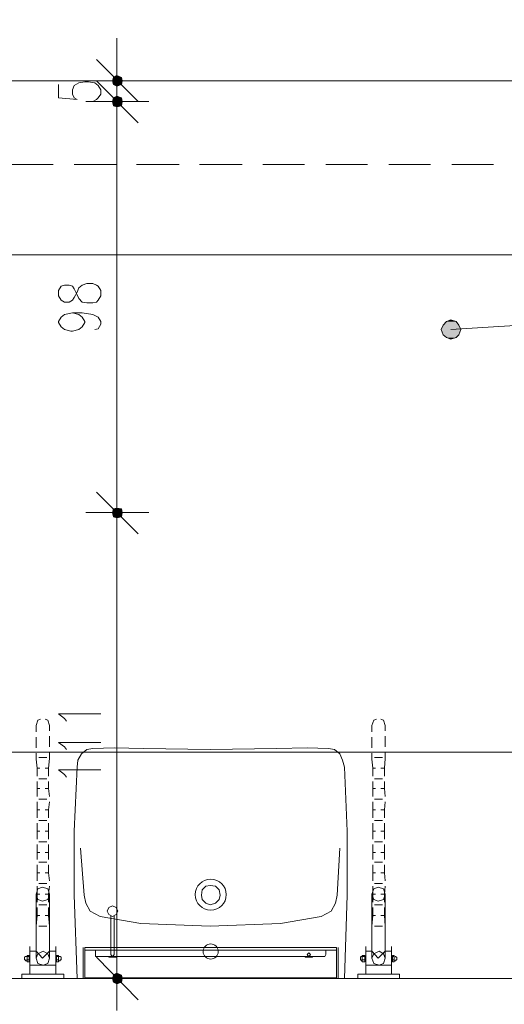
# Model space of a CAD drawing. Header units: millimetres. Extents: x -1096 to 3960, y -1899 to 666.
# Tile 62 of 75: x 3229 to 3345, y -732 to -497. Entities that reach past the tile are written whole.
import ezdxf

# ---------------------------------------------------------------- set-up
doc = ezdxf.new("R2010")
doc.units = ezdxf.units.MM
doc.layers.add('C00-00-00', color=7, linetype='Continuous')
doc.layers.add('C97-97-97', color=7, linetype='Continuous', true_color=0x979797)

msp = doc.modelspace()

# ---------------------------------------------------------------- hatches: boundary and pattern name
at = {"layer": 'C00-00-00'}
h = msp.add_hatch(color=256, dxfattribs=at)
h.dxf.hatch_style = 2
h.paths.add_polyline_path([(3251.404, -510.996), (3251.404, -512.687), (3251.191, -511.84)])
h = msp.add_hatch(color=256, dxfattribs=at)
h.dxf.hatch_style = 2
h.paths.add_polyline_path([(3252.248, -510.572), (3251.404, -510.996), (3251.404, -512.687)])
h = msp.add_hatch(color=256, dxfattribs=at)
h.dxf.hatch_style = 2
h.paths.add_polyline_path([(3252.248, -510.572), (3252.248, -513.111), (3251.404, -512.687)])
h = msp.add_hatch(color=256, dxfattribs=at)
h.dxf.hatch_style = 2
h.paths.add_polyline_path([(3253.309, -510.996), (3252.248, -510.572), (3252.248, -513.111)])
h = msp.add_hatch(color=256, dxfattribs=at)
h.dxf.hatch_style = 2
h.paths.add_polyline_path([(3253.309, -510.996), (3253.309, -512.687), (3252.248, -513.111)])
h = msp.add_hatch(color=256, dxfattribs=at)
h.dxf.hatch_style = 2
h.paths.add_polyline_path([(3253.519, -511.84), (3253.309, -510.996), (3253.309, -512.687)])
h = msp.add_hatch(color=256, dxfattribs=at)
h.dxf.hatch_style = 2
h.paths.add_polyline_path([(3251.191, -516.71), (3251.404, -517.767), (3251.404, -515.863)])
h = msp.add_hatch(color=256, dxfattribs=at)
h.dxf.hatch_style = 2
h.paths.add_polyline_path([(3251.191, -516.71), (3251.404, -517.767), (3251.404, -515.863)])
h = msp.add_hatch(color=256, dxfattribs=at)
h.dxf.hatch_style = 2
h.paths.add_polyline_path([(3251.404, -517.767), (3252.248, -517.981), (3252.248, -515.439)])
h = msp.add_hatch(color=256, dxfattribs=at)
h.dxf.hatch_style = 2
h.paths.add_polyline_path([(3251.404, -517.767), (3251.404, -515.863), (3252.248, -515.439)])
h = msp.add_hatch(color=256, dxfattribs=at)
h.dxf.hatch_style = 2
h.paths.add_polyline_path([(3251.404, -517.767), (3252.248, -517.981), (3252.248, -515.439)])
h = msp.add_hatch(color=256, dxfattribs=at)
h.dxf.hatch_style = 2
h.paths.add_polyline_path([(3251.404, -517.767), (3251.404, -515.863), (3252.248, -515.439)])
h = msp.add_hatch(color=256, dxfattribs=at)
h.dxf.hatch_style = 2
h.paths.add_polyline_path([(3252.248, -517.981), (3252.248, -515.439), (3253.309, -515.863)])
h = msp.add_hatch(color=256, dxfattribs=at)
h.dxf.hatch_style = 2
h.paths.add_polyline_path([(3252.248, -517.981), (3252.248, -515.439), (3253.309, -515.863)])
h = msp.add_hatch(color=256, dxfattribs=at)
h.dxf.hatch_style = 2
h.paths.add_polyline_path([(3252.248, -517.981), (3253.309, -517.767), (3253.309, -515.863)])
h = msp.add_hatch(color=256, dxfattribs=at)
h.dxf.hatch_style = 2
h.paths.add_polyline_path([(3252.248, -517.981), (3253.309, -517.767), (3253.309, -515.863)])
h = msp.add_hatch(color=256, dxfattribs=at)
h.dxf.hatch_style = 2
h.paths.add_polyline_path([(3253.309, -517.767), (3253.309, -515.863), (3253.519, -516.71)])
h = msp.add_hatch(color=256, dxfattribs=at)
h.dxf.hatch_style = 2
h.paths.add_polyline_path([(3253.309, -517.767), (3253.309, -515.863), (3253.519, -516.71)])
h = msp.add_hatch(color=256, dxfattribs=at)
h.dxf.hatch_style = 2
h.paths.add_polyline_path([(3329.935, -570.053), (3329.511, -571.111), (3334.168, -571.111)])
h = msp.add_hatch(color=256, dxfattribs=at)
h.dxf.hatch_style = 2
h.paths.add_polyline_path([(3330.782, -569.206), (3329.935, -570.053), (3333.744, -570.053)])
h = msp.add_hatch(color=256, dxfattribs=at)
h.dxf.hatch_style = 2
h.paths.add_polyline_path([(3329.935, -570.053), (3333.744, -570.053), (3334.168, -571.111)])
h = msp.add_hatch(color=256, dxfattribs=at)
h.dxf.hatch_style = 2
h.paths.add_polyline_path([(3331.839, -568.782), (3330.782, -569.206), (3333.11, -569.206)])
h = msp.add_hatch(color=256, dxfattribs=at)
h.dxf.hatch_style = 2
h.paths.add_polyline_path([(3330.782, -569.206), (3333.11, -569.206), (3333.744, -570.053)])
h = msp.add_hatch(color=256, dxfattribs=at)
h.dxf.hatch_style = 2
h.paths.add_polyline_path([(3329.511, -571.111), (3329.935, -572.382), (3333.744, -572.382)])
h = msp.add_hatch(color=256, dxfattribs=at)
h.dxf.hatch_style = 2
h.paths.add_polyline_path([(3329.511, -571.111), (3334.168, -571.111), (3333.744, -572.382)])
h = msp.add_hatch(color=256, dxfattribs=at)
h.dxf.hatch_style = 2
h.paths.add_polyline_path([(3329.935, -572.382), (3330.782, -573.015), (3333.11, -573.015)])
h = msp.add_hatch(color=256, dxfattribs=at)
h.dxf.hatch_style = 2
h.paths.add_polyline_path([(3329.935, -572.382), (3333.744, -572.382), (3333.11, -573.015)])
h = msp.add_hatch(color=256, dxfattribs=at)
h.dxf.hatch_style = 2
h.paths.add_polyline_path([(3330.782, -573.015), (3333.11, -573.015), (3331.839, -573.439)])
h = msp.add_hatch(color=256, dxfattribs=at)
h.dxf.hatch_style = 2
h.paths.add_polyline_path([(3251.191, -614.718), (3251.404, -615.775), (3251.404, -613.87)])
h = msp.add_hatch(color=256, dxfattribs=at)
h.dxf.hatch_style = 2
h.paths.add_polyline_path([(3251.404, -613.87), (3251.404, -615.775), (3251.191, -614.718)])
h = msp.add_hatch(color=256, dxfattribs=at)
h.dxf.hatch_style = 2
h.paths.add_polyline_path([(3251.404, -615.775), (3252.248, -615.988), (3252.248, -613.66)])
h = msp.add_hatch(color=256, dxfattribs=at)
h.dxf.hatch_style = 2
h.paths.add_polyline_path([(3251.404, -615.775), (3251.404, -613.87), (3252.248, -613.66)])
h = msp.add_hatch(color=256, dxfattribs=at)
h.dxf.hatch_style = 2
h.paths.add_polyline_path([(3252.248, -613.66), (3251.404, -613.87), (3251.404, -615.775)])
h = msp.add_hatch(color=256, dxfattribs=at)
h.dxf.hatch_style = 2
h.paths.add_polyline_path([(3252.248, -613.66), (3252.248, -615.988), (3251.404, -615.775)])
h = msp.add_hatch(color=256, dxfattribs=at)
h.dxf.hatch_style = 2
h.paths.add_polyline_path([(3252.248, -615.988), (3252.248, -613.66), (3253.309, -613.87)])
h = msp.add_hatch(color=256, dxfattribs=at)
h.dxf.hatch_style = 2
h.paths.add_polyline_path([(3253.309, -613.87), (3252.248, -613.66), (3252.248, -615.988)])
h = msp.add_hatch(color=256, dxfattribs=at)
h.dxf.hatch_style = 2
h.paths.add_polyline_path([(3252.248, -615.988), (3253.309, -615.775), (3253.309, -613.87)])
h = msp.add_hatch(color=256, dxfattribs=at)
h.dxf.hatch_style = 2
h.paths.add_polyline_path([(3253.309, -613.87), (3253.309, -615.775), (3252.248, -615.988)])
h = msp.add_hatch(color=256, dxfattribs=at)
h.dxf.hatch_style = 2
h.paths.add_polyline_path([(3253.309, -615.775), (3253.309, -613.87), (3253.519, -614.718)])
h = msp.add_hatch(color=256, dxfattribs=at)
h.dxf.hatch_style = 2
h.paths.add_polyline_path([(3253.519, -614.718), (3253.309, -613.87), (3253.309, -615.775)])
h = msp.add_hatch(color=256, dxfattribs=at)
h.dxf.hatch_style = 2
h.paths.add_polyline_path([(3251.404, -725.004), (3251.404, -726.698), (3251.191, -725.851)])
h = msp.add_hatch(color=256, dxfattribs=at)
h.dxf.hatch_style = 2
h.paths.add_polyline_path([(3252.248, -724.58), (3251.404, -725.004), (3251.404, -726.698)])
h = msp.add_hatch(color=256, dxfattribs=at)
h.dxf.hatch_style = 2
h.paths.add_polyline_path([(3252.248, -724.58), (3252.248, -727.118), (3251.404, -726.698)])
h = msp.add_hatch(color=256, dxfattribs=at)
h.dxf.hatch_style = 2
h.paths.add_polyline_path([(3253.309, -725.004), (3252.248, -724.58), (3252.248, -727.118)])
h = msp.add_hatch(color=256, dxfattribs=at)
h.dxf.hatch_style = 2
h.paths.add_polyline_path([(3253.309, -725.004), (3253.309, -726.698), (3252.248, -727.118)])
h = msp.add_hatch(color=256, dxfattribs=at)
h.dxf.hatch_style = 2
h.paths.add_polyline_path([(3253.519, -725.851), (3253.309, -725.004), (3253.309, -726.698)])

# ---------------------------------------------------------------- linework, layer by layer
at = {"layer": 'C00-00-00', "lineweight": 0}
for points in [[(3550.504, -478.607), (3550.504, -911.706), (3505.629, -911.706), (3505.629, -829.149), (3525.526, -829.149), (3525.526, -742.996), (3213.511, -742.996), (3213.511, -755.485), (3191.92, -755.485), (3191.92, -614.718), (3213.511, -614.718), (3213.511, -725.851), (3525.526, -725.851), (3525.526, -511.84), (3031.889, -511.84), (3031.889, 28.363)], [(3252.248, -506.76), (3252.248, -501.679)], [(3252.248, -504.221), (3252.248, -519.252)], [(3257.328, -516.71), (3247.381, -506.76)], [(3252.248, -524.332), (3252.248, -509.301)], [(3252.248, -524.332), (3252.248, -509.301)], [(3238.278, -512.687), (3238.278, -515.863), (3242.725, -516.286), (3242.087, -515.863), (3241.664, -515.015), (3241.664, -513.958), (3242.087, -512.901), (3243.149, -512.263), (3244.629, -512.053), (3245.477, -512.053), (3246.958, -512.263), (3247.805, -512.901), (3248.439, -513.958), (3248.439, -515.015), (3247.805, -515.863), (3247.381, -516.286), (3246.534, -516.71)], [(3244.839, -511.84), (3259.87, -511.84)], [(3247.381, -511.84), (3257.328, -521.79)], [(3247.381, -511.84), (3257.328, -521.79)], [(3252.248, -516.71), (3252.248, -511.84)], [(3259.87, -516.71), (3244.839, -516.71)], [(3259.87, -516.71), (3244.839, -516.71)], [(3252.248, -609.851), (3252.248, -521.79)], [(3252.248, -521.79), (3252.248, -526.87)], [(3237.007, -531.74), (3227.061, -531.74)], [(3252.038, -531.74), (3242.087, -531.74)], [(3267.068, -531.74), (3256.908, -531.74)], [(3282.095, -531.74), (3271.935, -531.74)], [(3296.912, -531.74), (3286.965, -531.74)], [(3311.942, -531.74), (3301.992, -531.74)], [(3326.973, -531.74), (3317.023, -531.74)], [(3342, -531.74), (3332.053, -531.74)], [(3218.591, -553.332), (3495.469, -553.332)], [(3617.397, -553.332), (3331.839, -571.111)], [(3241.664, -567.088), (3243.149, -567.511), (3243.992, -568.149), (3244.629, -569.206), (3244.629, -569.42), (3243.992, -570.477), (3243.149, -571.111), (3241.664, -571.534), (3241.24, -571.534), (3239.759, -571.111), (3238.912, -570.477), (3238.278, -569.42), (3238.278, -569.206), (3238.912, -568.149), (3239.759, -567.511), (3241.664, -567.088), (3243.992, -567.088), (3246.534, -567.511), (3247.805, -568.149), (3248.439, -569.206), (3248.439, -569.84), (3247.805, -570.901), (3246.958, -571.111)], [(3252.248, -622.34), (3252.248, -607.309)], [(3252.248, -607.309), (3252.248, -622.34)], [(3247.381, -609.851), (3257.328, -619.798)], [(3257.328, -619.798), (3247.381, -609.851)], [(3259.87, -614.718), (3244.839, -614.718)], [(3244.839, -614.718), (3259.87, -614.718)], [(3252.248, -720.771), (3252.248, -619.798)], [(3240.183, -664.462), (3239.759, -663.828), (3238.278, -662.767), (3248.439, -662.767)], [(3240.183, -671.237), (3239.759, -670.599), (3238.278, -669.542), (3248.439, -669.542)], [(3246.534, -671.023), (3245.053, -671.237), (3243.782, -672.294), (3242.935, -673.775)], [(3246.534, -671.023), (3251.614, -670.813), (3258.599, -671.023), (3274.473, -671.237)], [(3274.473, -725.851), (3306.439, -725.851), (3307.072, -705.95), (3307.072, -690.71), (3306.439, -675.469), (3306.015, -673.775), (3305.381, -672.294), (3304.11, -671.237), (3302.629, -671.023), (3297.549, -670.813), (3290.351, -671.023), (3274.473, -671.237)], [(3218.591, -671.87), (3520.446, -671.87)], [(3242.725, -675.469), (3242.087, -690.71), (3242.087, -705.95)], [(3242.935, -673.775), (3242.725, -675.469)], [(3240.183, -677.798), (3239.759, -677.164), (3238.278, -676.103), (3248.439, -676.103)], [(3243.572, -694.733), (3244.416, -705.95), (3244.839, -707.859), (3245.9, -709.763), (3248.229, -711.031), (3257.965, -712.725), (3274.473, -713.359)], [(3304.744, -705.95), (3305.381, -694.733)], [(3232.984, -720.981), (3232.984, -705.74)], [(3236.16, -720.981), (3236.16, -705.74)], [(3274.473, -725.851), (3242.725, -725.851), (3242.087, -705.95)], [(3303.263, -709.763), (3304.32, -707.859), (3304.744, -705.95)], [(3313, -720.981), (3313, -705.74)], [(3316.175, -720.981), (3316.175, -705.74)], [(3250.767, -710.821), (3250.767, -720.134), (3250.981, -720.347), (3251.191, -720.557), (3251.404, -720.347), (3251.614, -720.134)], [(3251.614, -710.821), (3251.614, -720.134)], [(3303.263, -709.763), (3300.935, -711.031), (3291.198, -712.725), (3274.473, -713.359)], [(3236.16, -713.149), (3236.16, -719.286), (3234.469, -720.981), (3232.984, -719.286)], [(3232.984, -719.286), (3232.984, -713.359)], [(3316.175, -713.149), (3316.175, -719.286), (3314.484, -720.981), (3313, -719.286)], [(3313, -719.286), (3313, -713.359)], [(3231.504, -724.79), (3231.504, -718.229)], [(3237.645, -724.79), (3237.645, -718.229)], [(3311.519, -724.79), (3311.519, -718.229)], [(3317.656, -724.79), (3317.656, -718.229)], [(3230.656, -721.614), (3230.446, -721.614), (3230.446, -721.405), (3230.233, -721.405), (3230.233, -720.771), (3230.446, -720.557), (3230.656, -720.557)], [(3230.656, -720.557), (3231.294, -720.557)], [(3232.984, -719.286), (3231.504, -719.286)], [(3237.645, -719.286), (3236.16, -719.286)], [(3238.278, -720.557), (3237.855, -720.557)], [(3238.488, -721.614), (3238.702, -721.614), (3238.702, -721.405), (3238.912, -721.405), (3238.912, -720.771), (3238.702, -720.557), (3238.488, -720.557)], [(3304.958, -718.443), (3304.958, -725.851), (3244.206, -725.851), (3244.206, -718.443)], [(3304.534, -718.443), (3304.534, -725.637), (3244.629, -725.637), (3244.629, -718.443)], [(3247.168, -719.076), (3247.168, -720.134)], [(3247.168, -720.134), (3247.168, -719.076)], [(3247.168, -720.134), (3247.168, -720.557), (3247.591, -720.557)], [(3301.568, -720.557), (3247.591, -720.557)], [(3252.248, -718.443), (3252.248, -733.469)], [(3301.568, -720.557), (3301.782, -720.557), (3301.992, -720.134)], [(3310.671, -721.614), (3310.461, -721.614), (3310.461, -721.405), (3310.248, -721.405), (3310.248, -720.771), (3310.461, -720.557), (3310.671, -720.557)], [(3310.671, -720.557), (3311.309, -720.557)], [(3313, -719.286), (3311.519, -719.286)], [(3317.656, -719.286), (3316.175, -719.286)], [(3318.294, -720.557), (3317.87, -720.557)], [(3318.294, -721.614), (3318.717, -721.614), (3318.717, -721.405), (3318.927, -721.405), (3318.927, -720.771), (3318.717, -720.771), (3318.717, -720.557), (3318.504, -720.557)], [(3230.656, -721.405), (3231.294, -721.405)], [(3237.645, -722.672), (3231.504, -722.672)], [(3238.278, -721.405), (3237.855, -721.405)], [(3257.328, -730.927), (3247.381, -720.771)], [(3310.671, -721.405), (3311.309, -721.405)], [(3317.656, -722.672), (3311.519, -722.672)], [(3318.294, -721.405), (3317.87, -721.405)], [(3244.839, -725.851), (3259.87, -725.851)]]:
    msp.add_lwpolyline(points, dxfattribs=at)
for points in [[(3252.248, -513.111), (3253.309, -512.687), (3253.519, -511.84), (3253.309, -510.996), (3252.248, -510.572), (3251.404, -510.996), (3251.191, -511.84), (3251.404, -512.687)], [(3252.248, -515.439), (3251.404, -515.863), (3251.191, -516.71), (3251.404, -517.767), (3252.248, -517.981), (3253.309, -517.767), (3253.519, -516.71), (3253.309, -515.863)], [(3252.248, -515.439), (3251.404, -515.863), (3251.191, -516.71), (3251.404, -517.767), (3252.248, -517.981), (3253.309, -517.767), (3253.519, -516.71), (3253.309, -515.863)], [(3238.278, -563.069), (3238.912, -564.126), (3239.759, -564.55), (3240.82, -564.55), (3241.664, -564.126), (3242.087, -563.492), (3242.725, -562.221), (3243.149, -561.164), (3243.992, -560.527), (3245.053, -560.107), (3246.534, -560.107), (3247.381, -560.527), (3247.805, -560.74), (3248.439, -561.798), (3248.439, -563.069), (3247.805, -564.126), (3247.381, -564.55), (3246.534, -564.76), (3245.053, -564.76), (3243.992, -564.55), (3243.149, -563.702), (3242.725, -562.859), (3242.087, -561.374), (3241.664, -560.74), (3240.82, -560.527), (3239.759, -560.527), (3238.912, -560.74), (3238.278, -561.798)], [(3334.168, -571.111), (3333.744, -570.053), (3333.11, -569.206), (3331.839, -568.782), (3330.782, -569.206), (3329.935, -570.053), (3329.511, -571.111), (3329.935, -572.382), (3330.782, -573.015), (3331.839, -573.439), (3333.11, -573.015), (3333.744, -572.382)], [(3252.248, -613.66), (3251.404, -613.87), (3251.191, -614.718), (3251.404, -615.775), (3252.248, -615.988), (3253.309, -615.775), (3253.519, -614.718), (3253.309, -613.87)], [(3252.248, -615.988), (3253.309, -615.775), (3253.519, -614.718), (3253.309, -613.87), (3252.248, -613.66), (3251.404, -613.87), (3251.191, -614.718), (3251.404, -615.775)], [(3234.469, -704.046), (3233.408, -704.469), (3232.984, -705.74), (3233.408, -707.011), (3234.469, -707.435), (3235.736, -707.011), (3236.16, -705.74), (3235.736, -704.469)], [(3274.473, -703.622), (3273.416, -703.836), (3272.572, -704.683), (3272.358, -705.95), (3272.572, -707.011), (3273.416, -707.859), (3274.473, -708.279), (3275.748, -707.859), (3276.591, -707.011), (3276.805, -705.95), (3276.591, -704.683), (3275.748, -703.836)], [(3314.484, -704.046), (3313.423, -704.469), (3313, -705.74), (3313.423, -707.011), (3314.484, -707.435), (3315.752, -707.011), (3316.175, -705.74), (3315.752, -704.469)], [(3251.191, -708.492), (3250.343, -708.916), (3249.92, -709.763), (3250.343, -710.611), (3251.191, -711.031), (3252.038, -710.611), (3252.462, -709.763), (3252.038, -708.916)], [(3231.294, -721.828), (3231.294, -720.348), (3230.87, -720.348), (3230.87, -721.828)], [(3234.679, -719.286), (3233.408, -719.92), (3232.984, -720.981), (3233.408, -722.252), (3234.679, -722.672), (3235.736, -722.252), (3236.16, -720.981), (3235.736, -719.92)], [(3238.278, -721.828), (3238.278, -720.348), (3237.854, -720.348), (3237.854, -721.828)], [(3304.534, -719.076), (3304.534, -718.442), (3244.629, -718.442), (3244.629, -719.076)], [(3252.038, -720.771), (3252.038, -720.559), (3250.345, -720.559), (3250.345, -720.771)], [(3298.817, -720.771), (3298.817, -720.559), (3297.124, -720.559), (3297.124, -720.771)], [(3297.973, -719.71), (3297.759, -719.92), (3297.549, -720.134), (3297.759, -720.347), (3297.973, -720.557), (3298.183, -720.347), (3298.397, -720.134), (3298.183, -719.92)], [(3301.992, -719.076), (3301.992, -720.134)], [(3311.309, -721.828), (3311.309, -720.348), (3310.673, -720.348), (3310.673, -721.828)], [(3314.694, -719.286), (3313.423, -719.92), (3313, -720.981), (3313.423, -722.252), (3314.694, -722.672), (3315.752, -722.252), (3316.175, -720.981), (3315.752, -719.92)], [(3318.294, -721.828), (3318.294, -720.348), (3317.87, -720.348), (3317.87, -721.828)], [(3239.549, -725.851), (3239.549, -724.792), (3229.599, -724.792), (3229.599, -725.851)], [(3252.248, -727.118), (3253.309, -726.698), (3253.519, -725.851), (3253.309, -725.004), (3252.248, -724.58), (3251.404, -725.004), (3251.191, -725.851), (3251.404, -726.698)], [(3319.565, -725.851), (3319.565, -724.792), (3309.616, -724.792), (3309.616, -725.851)]]:
    msp.add_lwpolyline(points, close=True, dxfattribs=at)
for centre, radius in [((3274.582, -705.845), 3.704), ((3274.582, -719.395), 1.8)]:
    msp.add_circle(centre, radius, dxfattribs=at)
at = {"layer": 'C97-97-97', "lineweight": 0}
for points in [[(3234.045, -664.038), (3233.408, -664.252), (3232.984, -665.519)], [(3236.16, -665.519), (3235.736, -664.252), (3235.103, -664.038)], [(3314.061, -664.038), (3313.423, -664.252), (3313, -665.519)], [(3316.175, -665.519), (3315.752, -664.252), (3315.118, -664.038)], [(3232.984, -667.004), (3232.984, -665.519)], [(3236.16, -665.519), (3236.16, -666.79)], [(3313, -667.004), (3313, -665.519)], [(3316.175, -665.519), (3316.175, -666.79)], [(3232.984, -670.813), (3232.984, -668.271)], [(3236.16, -668.061), (3236.16, -670.599)], [(3313, -670.813), (3313, -668.271)], [(3316.175, -668.061), (3316.175, -670.599)], [(3233.198, -675.679), (3232.984, -673.565), (3232.984, -672.084)], [(3233.622, -673.141), (3235.526, -673.141)], [(3236.16, -671.87), (3236.16, -673.351), (3235.95, -675.679)], [(3313.213, -675.679), (3313, -673.565), (3313, -672.084)], [(3313.637, -673.141), (3315.542, -673.141)], [(3316.175, -671.87), (3316.175, -673.351), (3315.965, -675.679)], [(3233.198, -675.679), (3233.832, -675.679)], [(3233.198, -675.679), (3233.198, -677.588)], [(3235.103, -675.679), (3235.95, -675.679)], [(3235.95, -677.588), (3235.95, -675.679)], [(3313.213, -675.679), (3313.847, -675.679)], [(3313.213, -675.679), (3313.213, -677.588)], [(3315.118, -675.679), (3315.965, -675.679)], [(3315.965, -677.588), (3315.965, -675.679)], [(3233.622, -678.221), (3235.526, -678.221)], [(3313.637, -678.221), (3315.542, -678.221)], [(3233.198, -678.855), (3233.198, -680.55)], [(3233.198, -680.55), (3233.832, -680.55)], [(3233.198, -680.55), (3233.198, -682.454)], [(3235.103, -680.55), (3235.95, -680.55)], [(3235.95, -680.55), (3235.95, -678.855)], [(3236.16, -682.454), (3235.95, -680.55)], [(3313.213, -678.855), (3313.213, -680.55)], [(3313.213, -680.55), (3313.847, -680.55)], [(3313.213, -680.55), (3313.213, -682.454)], [(3315.118, -680.55), (3315.965, -680.55)], [(3315.965, -680.55), (3315.965, -678.855)], [(3316.175, -682.454), (3315.965, -680.55)], [(3233.622, -683.092), (3235.526, -683.092)], [(3313.637, -683.092), (3315.542, -683.092)], [(3233.198, -683.725), (3233.198, -685.63)], [(3235.95, -685.63), (3236.16, -683.725)], [(3313.213, -683.725), (3313.213, -685.63)], [(3315.965, -685.63), (3316.175, -683.725)], [(3233.198, -685.63), (3233.832, -685.63)], [(3233.198, -685.63), (3233.198, -687.534)], [(3235.103, -685.63), (3235.95, -685.63)], [(3235.95, -687.534), (3235.95, -685.63)], [(3313.213, -685.63), (3313.847, -685.63)], [(3313.213, -685.63), (3313.213, -687.534)], [(3315.118, -685.63), (3315.965, -685.63)], [(3315.965, -687.534), (3315.965, -685.63)], [(3233.198, -688.805), (3233.198, -690.71)], [(3233.622, -688.172), (3235.526, -688.172)], [(3235.95, -690.71), (3235.95, -688.805)], [(3313.213, -688.805), (3313.213, -690.71)], [(3313.637, -688.172), (3315.542, -688.172)], [(3315.965, -690.71), (3315.965, -688.805)], [(3233.198, -690.71), (3233.832, -690.71)], [(3233.198, -690.71), (3233.198, -692.614)], [(3235.103, -690.71), (3235.95, -690.71)], [(3235.95, -692.614), (3235.95, -690.71)], [(3313.213, -690.71), (3313.847, -690.71)], [(3313.213, -690.71), (3313.213, -692.614)], [(3315.118, -690.71), (3315.965, -690.71)], [(3315.965, -692.614), (3315.965, -690.71)], [(3233.198, -693.885), (3233.198, -695.79)], [(3233.622, -693.252), (3235.526, -693.252)], [(3235.95, -695.79), (3235.95, -693.885)], [(3313.213, -693.885), (3313.213, -695.79)], [(3313.637, -693.252), (3315.542, -693.252)], [(3315.965, -695.79), (3315.965, -693.885)], [(3233.198, -695.79), (3233.832, -695.79)], [(3233.198, -695.79), (3233.198, -697.485)], [(3235.103, -695.79), (3235.95, -695.79)], [(3235.95, -697.485), (3235.95, -695.79)], [(3313.213, -695.79), (3313.847, -695.79)], [(3313.213, -695.79), (3313.213, -697.485)], [(3315.118, -695.79), (3315.965, -695.79)], [(3315.965, -697.485), (3315.965, -695.79)], [(3233.198, -698.756), (3233.198, -700.66)], [(3233.622, -698.118), (3235.526, -698.118)], [(3235.95, -700.66), (3235.95, -698.756)], [(3313.213, -698.756), (3313.213, -700.66)], [(3313.637, -698.118), (3315.542, -698.118)], [(3315.965, -700.66), (3315.965, -698.756)], [(3233.198, -700.66), (3233.832, -700.66)], [(3233.198, -700.66), (3233.198, -702.565)], [(3235.103, -700.66), (3235.95, -700.66)], [(3236.16, -702.565), (3235.95, -700.66)], [(3313.213, -700.66), (3313.847, -700.66)], [(3313.213, -700.66), (3313.213, -702.565)], [(3315.118, -700.66), (3315.965, -700.66)], [(3316.175, -702.565), (3315.965, -700.66)], [(3233.198, -703.836), (3233.198, -705.74)], [(3233.622, -703.198), (3235.526, -703.198)], [(3235.95, -705.74), (3236.16, -703.836)], [(3313.213, -703.836), (3313.213, -705.74)], [(3313.637, -703.198), (3315.542, -703.198)], [(3315.965, -705.74), (3316.175, -703.836)], [(3233.198, -705.74), (3233.832, -705.74)], [(3233.198, -705.74), (3233.198, -707.645)], [(3235.103, -705.74), (3235.95, -705.74)], [(3235.95, -707.645), (3235.95, -705.74)], [(3313.213, -705.74), (3313.847, -705.74)], [(3313.213, -705.74), (3313.213, -707.645)], [(3315.118, -705.74), (3315.965, -705.74)], [(3315.965, -707.645), (3315.965, -705.74)], [(3233.198, -708.916), (3233.198, -710.821)], [(3233.622, -708.279), (3235.526, -708.279)], [(3235.95, -710.821), (3235.95, -708.916)], [(3313.213, -708.916), (3313.213, -710.821)], [(3313.637, -708.279), (3315.542, -708.279)], [(3315.965, -710.821), (3315.965, -708.916)], [(3232.984, -715.691), (3232.984, -713.359), (3233.198, -710.821)], [(3233.198, -710.821), (3233.832, -710.821)], [(3235.103, -710.821), (3235.95, -710.821)], [(3235.95, -710.821), (3236.16, -713.359), (3236.16, -715.691)], [(3313, -715.691), (3313, -713.359), (3313.213, -710.821)], [(3313.213, -710.821), (3313.847, -710.821)], [(3315.118, -710.821), (3315.965, -710.821)], [(3315.965, -710.821), (3316.175, -713.359), (3316.175, -715.691)], [(3233.622, -713.359), (3235.526, -713.359)], [(3313.637, -713.359), (3315.542, -713.359)], [(3232.984, -719.286), (3232.984, -716.958)], [(3236.16, -716.958), (3236.16, -719.286)], [(3313, -719.286), (3313, -716.958)], [(3316.175, -716.958), (3316.175, -719.286)]]:
    msp.add_lwpolyline(points, dxfattribs=at)

doc.saveas('drawing.dxf')
